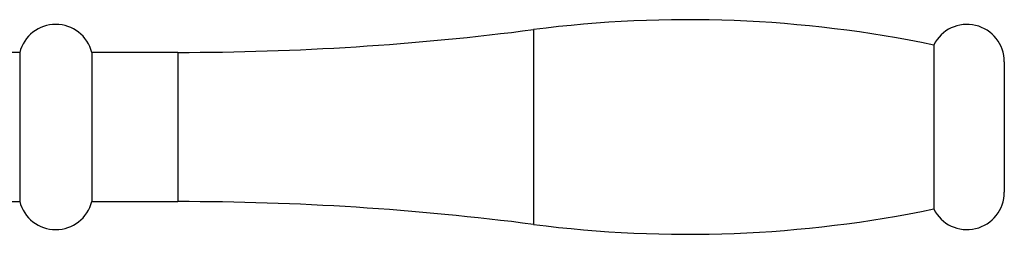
# Paper-space layout '_Front' of a CAD drawing. Header units: millimetres. Extents: x -25 to 86, y 0 to 365.
# Tile 11 of 13: x 33 to 86, y 91 to 102. Entities that reach past the tile are written whole.
import ezdxf

# ---------------------------------------------------------------- set-up
doc = ezdxf.new("R2010")
doc.units = ezdxf.units.MM

psp = doc.layouts.new('_Front')

# ---------------------------------------------------------------- linework, layer by layer
at = {"color": 8, "linetype": 'Continuous', "lineweight": 25}
for p, q in [((60.913, 101.576), (60.913, 91.134)), ((41.814, 100.355), (41.814, 92.355))]:
    psp.add_line(p, q, dxfattribs=at)
at = {"color": 7, "linetype": 'Continuous', "lineweight": 25}
for p, q in [((82.4, 100.748), (82.4, 91.962)), ((33.316, 100.355), (19.565, 100.355)), ((33.316, 100.355), (33.316, 92.355)), ((41.814, 100.355), (37.189, 100.355)), ((37.189, 100.355), (37.189, 92.355)), ((86.189, 99.855), (86.189, 92.855)), ((20, 92.355), (33.316, 92.355)), ((37.189, 92.355), (41.814, 92.355))]:
    psp.add_line(p, q, dxfattribs=at)
for centre, radius, start, end in [((69.189, 37.105), 65, 78.27349, 97.31531), ((35.253, 99.855), 2, 14.4775, 165.5225), ((41.814, 250.355), 150, 270, 277.31531), ((84.189, 99.855), 2, 0, 153.4686), ((84.189, 92.855), 2, 206.5314, 0), ((35.253, 92.855), 2, 194.4775, 345.5225), ((41.814, -57.645), 150, 82.68469, 90), ((69.189, 155.605), 65, 262.68469, 281.72651)]:
    psp.add_arc(centre, radius, start, end, dxfattribs=at)

doc.saveas('drawing.dxf')
